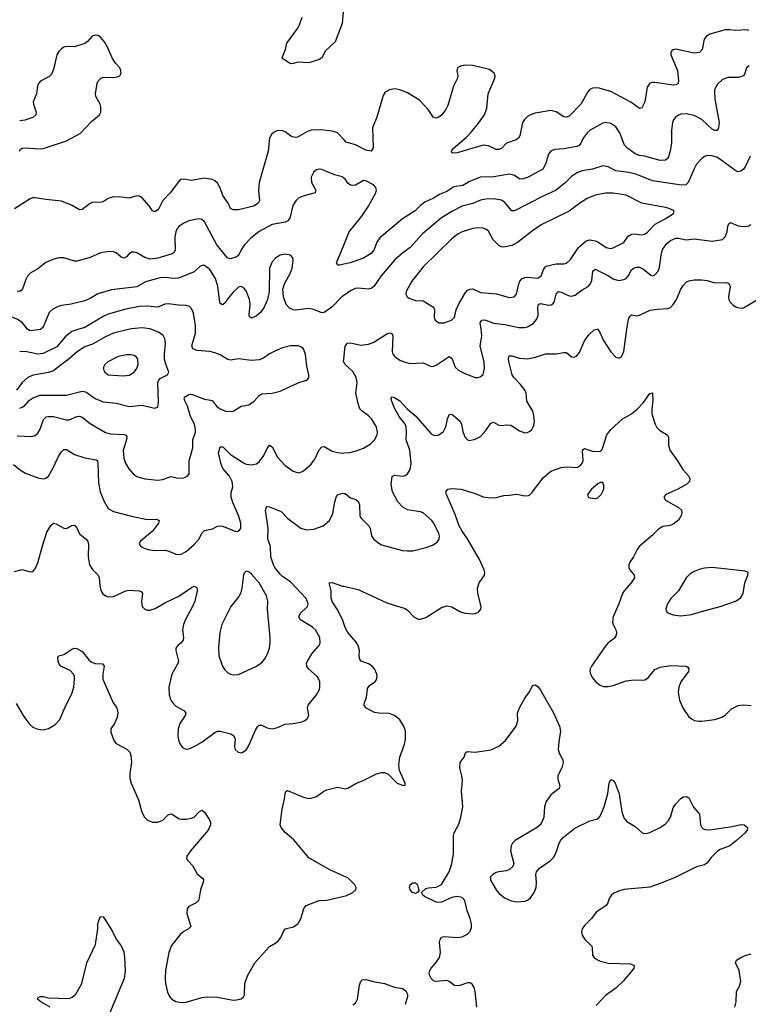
# Model space of a CAD drawing. Header units: inches. Extents: x 501419 to 657765, y 482282 to 547532.
# Tile 19 of 225: x 537510 to 543107, y 494811 to 502380. Entities that reach past the tile are written whole.
import ezdxf

# ---------------------------------------------------------------- set-up
doc = ezdxf.new("R2010")
doc.units = ezdxf.units.IN
doc.header["$MEASUREMENT"] = 0
for name, color, linetype in [('A5439', 7, 'Continuous'), ('A5449', 7, 'Continuous'), ('A5530', 7, 'Continuous'), ('A5540', 7, 'Continuous')]:
    doc.layers.add(name, color=color, linetype=linetype)

msp = doc.modelspace()

# ---------------------------------------------------------------- linework, layer by layer
at = {"layer": 'A5439', "color": 6}
for points, elevation in [([(538355.8, 500000), (538230.1, 499969.9), (538170, 499943.5), (538070, 499887.1), (538010, 499865.9), (537954.5, 499830), (537878.2, 499761.8), (537829.8, 499730), (537770, 499682.1), (537730, 499667.8), (537612.5, 499647.5), (537571.3, 499628.7), (537530, 499590.6), (537486.6, 499533.4)], 2400), ([(537490, 499180.8), (537604.2, 499175.8), (537630, 499183.6), (537650, 499202.8), (537666.3, 499233.7), (537693.4, 499306.6), (537713.4, 499326.6), (537730, 499330.8), (537770, 499328.9), (537870, 499304.2), (537890, 499305.5), (537950, 499330.7), (537970, 499332.1), (537990, 499323.5), (538050, 499275.7), (538170, 499206.5), (538210, 499196.4), (538310, 499192.3), (538327.4, 499187.4), (538333.8, 499173.8), (538330.7, 499150.7), (538305.4, 499070), (538310.1, 499010), (538323.2, 498970), (538348.2, 498928.2), (538382, 498890), (538409.8, 498869.8), (538470, 498851.3), (538570, 498841.2), (538610, 498846.2), (538670, 498867.5), (538730, 498855.2), (538770, 498858.4), (538797.3, 498870), (538811.3, 498890), (538812.6, 498990), (538840.1, 499090), (538840.1, 499150), (538860.5, 499210), (538861.5, 499230), (538852.6, 499270), (538823.1, 499330), (538798.4, 499410), (538777.7, 499450), (538772.2, 499470), (538780, 499480), (538810, 499498.7), (538830, 499501), (538930, 499464.4), (538976.6, 499456.6), (538990, 499450.1), (539022.4, 499410), (539048.9, 499390), (539090, 499371.5), (539110, 499367.4), (539150, 499372.1), (539210, 499409.8), (539270, 499420.2), (539311.4, 499448.6), (539348.8, 499491.2), (539370, 499505), (539450, 499509), (539510, 499523.8), (539650, 499589.7), (539712, 499608), (539724, 499616), (539731.4, 499628.6), (539732.3, 499650), (539715.8, 499715.8), (539706, 499806), (539689.3, 499849.3), (539670, 499865.2), (539650, 499872.4), (539590, 499874.1), (539530, 499857.8), (539470, 499833.2), (539430, 499812), (539381.8, 499778.1), (539350, 499764.4), (539290, 499761.2), (539190, 499772.3), (539130, 499762.9), (539110, 499767.5), (539050, 499804.3), (539010, 499820.1), (538970, 499828.8), (538870, 499838.2), (538839.9, 499850), (538833, 499873), (538859.3, 499970), (538860.4, 500000)], 2300), ([(537510, 499395.1), (537530, 499400.4), (537550, 499413.7), (537585.7, 499454.3), (537608.2, 499471.8), (537665.8, 499494.2), (537870, 499494), (537990, 499524.9), (538019.1, 499519.1), (538089, 499469), (538150, 499442.2), (538252.1, 499432.1), (538350, 499406), (538450, 499417.3), (538544.8, 499395.2), (538570, 499402.2), (538576.8, 499443.2), (538570, 499592.4), (538577.9, 499610), (538590, 499621), (538646.4, 499650), (538656, 499670), (538632.1, 499732.1), (538623.3, 499770), (538621.9, 499810), (538629.1, 499890), (538625.8, 499925.8), (538612.3, 499952.3), (538577, 499977), (538518.2, 500000)], 2400), ([(537965, 500000), (537910, 499983.3), (537858, 499942), (537794.7, 499865.3), (537690, 499814.2), (537650, 499810.1), (537550.7, 499829.3), (537510, 499826.5)], 2300), ([(537671.5, 500000), (537670, 499998.6), (537590, 499987.8), (537570.3, 500000)], 2200), ([(540000, 499747), (539998, 499750), (540000, 499770.1)], 2200), ([(537461.7, 498961.7), (537516.2, 498916.2), (537554, 498894), (537650, 498857.8), (537690, 498851.6), (537710, 498856.2), (537730, 498871.2), (537765, 498930), (537810, 499026.7), (537830, 499057.9), (537850, 499075.5), (537870, 499075.4), (537930, 499038.3), (538010, 499011.7), (538096.7, 498996.7), (538108.2, 498988.2), (538111, 498971), (538116.1, 498816.1), (538128.4, 498750), (538157.6, 498677.6), (538190, 498623.4), (538230, 498599), (538370, 498562.5), (538490, 498538.5), (538561.5, 498541.5), (538582.2, 498530), (538575.9, 498510), (538530.4, 498449.6), (538435.7, 498370), (538428.9, 498350), (538441.3, 498330), (538470, 498316), (538510, 498304.8), (538550, 498300.5), (538630, 498301.6), (538655.5, 498295.5), (538710, 498272.4), (538730, 498268.3), (538750, 498270.5), (538790, 498291.8), (538850, 498345), (538889.2, 498390), (538910, 498432.5), (538930, 498453.9), (538990, 498465.7), (539030, 498486.1), (539050, 498490.1), (539070, 498487.4), (539170, 498447), (539190, 498447.1), (539208.4, 498470), (539208.2, 498510), (539191.8, 498570), (539146.8, 498670), (539134.2, 498710), (539134.7, 498745.3), (539146.9, 498790), (539141.5, 498830), (539120.6, 498870), (539071.5, 498930), (539054, 498970), (539038.2, 499050), (539050, 499097.5), (539070, 499097.9), (539130, 499037.1), (539230, 498973.8), (539250, 498964.4), (539290, 498957.2), (539330, 498965.3), (539350, 498980.3), (539384.9, 499030), (539410, 499084.2), (539430, 499108.3), (539450, 499097.4), (539490, 499017.4), (539550, 498953.9), (539610, 498909.6), (539650, 498897.3), (539670, 498900.9), (539690, 498911.5), (539750, 498962.3), (539777.9, 499002.1), (539810, 499073.8), (539830, 499097.9), (539850, 499099.7), (539910, 499063.9), (539950, 499051.9), (539990, 499049.1), (540000, 499050)], 2200), ([(537470, 498137.3), (537530, 498154.2), (537590, 498135), (537610, 498137.8), (537630, 498159.8), (537650, 498205.7), (537684.2, 498335.8), (537718.7, 498441.3), (537750, 498491.3), (537770, 498508.6), (537790, 498505.9), (537850, 498472.5), (537869.9, 498470.1), (537910, 498490.8), (537930, 498494.5), (537950, 498473.8), (537969.1, 498429.1), (538024.2, 498384.2), (538033.2, 498370), (538037.9, 498350), (538035, 498250), (538046.3, 498190), (538070, 498152.8), (538112.6, 498110), (538120.1, 498090), (538124.3, 498030), (538132.6, 497992.6), (538147.3, 497967.3), (538170, 497950.5), (538190, 497944.2), (538230, 497946.3), (538325.6, 497990), (538350, 497995.5), (538430.6, 497990.6), (538443.8, 497983.8), (538453.2, 497970), (538446.7, 497906.7), (538451.9, 497870), (538470, 497848), (538490, 497840.8), (538510, 497840.6), (538550, 497853.5), (538630, 497901), (538731.4, 497948.6), (538830, 498015.7), (538850, 498025.1), (538870, 498016.1), (538873, 497990), (538855.6, 497910), (538838.5, 497870), (538785.4, 497774.6), (538767.6, 497730), (538761.4, 497690), (538768.1, 497630), (538764.5, 497610), (538750, 497591.1), (538723.5, 497570), (538710.6, 497550), (538709.2, 497530), (538728.9, 497450), (538724.7, 497430), (538679.8, 497350), (538656.3, 497250), (538657.5, 497190), (538670.4, 497150.4), (538682.5, 497130), (538710, 497102.8), (538771.8, 497070), (538786.9, 497050), (538781.4, 497030), (538740.9, 496970), (538726.8, 496930), (538726, 496870), (538733.2, 496833.2), (538744.5, 496804.5), (538763.3, 496783.3), (538790, 496773.4), (538810, 496776.2), (538850, 496792.1), (538910, 496826.7), (539010, 496900.9), (539030, 496909.7), (539050, 496910.1), (539131.4, 496891.4), (539155.6, 496875.6), (539164.7, 496850), (539160.9, 496790), (539166.1, 496770), (539188.4, 496748.4), (539210, 496745), (539230, 496751.8), (539251, 496770), (539270, 496801.2), (539320.8, 496919.2), (539335.7, 496944.3), (539350, 496958), (539370, 496957), (539410, 496935.5), (539450, 496927.6), (539490, 496939.2), (539550, 496965.8), (539610, 496968.9), (539670, 496980.7), (539695.6, 496990), (539715.9, 497004.1), (539729.9, 497030), (539719.7, 497090), (539725.1, 497110), (539790.7, 497190), (539811.8, 497230), (539816, 497250), (539814.4, 497290), (539807.7, 497310), (539794.4, 497330), (539727.6, 497390), (539715.1, 497410), (539712.8, 497430), (539719.7, 497450), (539753.9, 497506.1), (539810.9, 497570), (539819, 497590), (539815.2, 497630), (539781.2, 497690), (539759.2, 497710), (539667.7, 497767.7), (539654.1, 497790), (539663.4, 497816.6), (539719.6, 497870), (539726.7, 497890), (539710.7, 497930), (539590, 498059), (539530, 498099.5), (539510, 498118.2), (539468.7, 498170), (539458.9, 498190), (539439.3, 498250), (539435.8, 498330), (539417.1, 498390), (539418.7, 498470), (539398.2, 498610), (539405.1, 498634.9), (539410, 498638.6), (539430, 498635.1), (539518.6, 498598.6), (539570, 498545.9), (539670.6, 498470.6), (539710, 498459.7), (539770, 498463), (539842, 498490), (539888.7, 498530), (539914.7, 498585.3), (539930, 498673.1), (539944.7, 498715.3), (539953.3, 498726.7), (539966.4, 498733.6), (539990, 498739.4), (540000, 498738.3)], 2100), ([(540000, 497739.7), (539990.1, 497770.1), (539948.8, 497848.8), (539910, 497908.9), (539903.2, 497936.8), (539901.4, 497990), (539887.9, 498052.1), (539910, 498054.2), (539990, 498026.8), (540000, 498024.5)], 2000), ([(537482.4, 497122.4), (537536.1, 497030), (537584.5, 496964.5), (537610, 496941.1), (537650, 496925.2), (537690, 496921.2), (537730, 496930.1), (537781.1, 496958.9), (537819.4, 497000.6), (537857.1, 497090), (537913.9, 497206.1), (537925.3, 497250), (537930.8, 497310.8), (537930, 497330), (537922.7, 497350), (537897.5, 497377.5), (537827, 497410), (537811.1, 497430), (537805.6, 497450), (537804.1, 497475.9), (537808, 497490), (537850, 497500.8), (537910, 497542.4), (537929, 497550), (537950, 497546.7), (537990, 497522.3), (538039.8, 497459.8), (538060.9, 497440.9), (538090, 497430.9), (538147.2, 497427.2), (538159.2, 497410), (538149.4, 497350), (538149.4, 497310), (538229.1, 497129.1), (538254.2, 497094.2), (538261.6, 497070), (538262.6, 497050), (538255.5, 497010), (538238.6, 496970), (538210.1, 496930), (538210, 496903.1), (538235.2, 496835.2), (538250, 496815.2), (538332.1, 496772.1), (538356.1, 496750), (538364.2, 496724.2), (538367.6, 496672.4), (538355.1, 496584.9), (538354.8, 496550), (538367.5, 496510), (538422.8, 496382.8), (538448.5, 496288.5), (538468.1, 496250), (538489.2, 496229.2), (538510, 496217.9), (538532.2, 496212.2), (538570, 496212.2), (538610, 496227.8), (538650, 496266.8), (538670, 496276.4), (538690, 496267.9), (538730, 496239.6), (538750, 496234), (538790, 496233.6), (538830, 496240.9), (538849.9, 496250.1), (538890, 496293), (538910, 496303.6), (538930, 496288.9), (538967.9, 496230), (538975.6, 496210), (538976.8, 496190), (538958.7, 496150), (538821.3, 495990), (538795, 495950), (538792, 495930), (538798.1, 495918.1), (538837.4, 495877.4), (538873.3, 495813.3), (538917.5, 495777.5), (538922.4, 495770), (538920.4, 495750), (538898, 495690), (538889.6, 495630), (538882.4, 495610), (538866.4, 495590), (538810, 495563.2), (538796, 495544), (538794.2, 495510), (538824.2, 495410), (538807.1, 495390), (538769.9, 495370.2), (538745.5, 495350), (538677.3, 495262.7), (538654.8, 495210), (538630.1, 495070.1), (538626.6, 495010), (538630.1, 494970.1), (538644.6, 494904.6), (538660.1, 494870), (538677.6, 494850), (538710, 494832.2), (538750, 494825), (538790, 494828.4), (538910, 494863), (538950, 494868.8), (539030, 494866.9), (539150, 494843.9), (539175.7, 494844.3), (539210, 494852.7), (539230, 494868.8), (539236.1, 494883.9), (539238.8, 494970), (539259.9, 495030), (539315.3, 495130), (539430, 495255.9), (539477, 495283), (539498.7, 495301.3), (539515.5, 495324.5), (539535.3, 495370), (539549.6, 495390.4), (539613.6, 495406.4), (539649, 495431), (539670.6, 495469.4), (539692.1, 495547.9), (539710, 495569.7), (539810, 495609.7), (539870, 495611.1), (540000, 495642.2)], 2000), ([(540000, 495796.3), (539887.2, 495847.2), (539730, 495936.5), (539615, 496075), (539550, 496130.7), (539519.8, 496170), (539512, 496190), (539526, 496310), (539544, 496390), (539548.4, 496431.6), (539553.9, 496446.1), (539566, 496454), (539690, 496403.9), (539730, 496393.4), (539750, 496394.5), (539790, 496407.8), (539845.8, 496450), (539870, 496460.5), (539950, 496479.1), (540000, 496470.1)], 2000), ([(537744.4, 494790), (537672.3, 494830), (537647, 494850), (537650, 494862), (537666, 494870), (537689.8, 494870.2), (537730, 494861.5), (537890, 494856.8), (537914.2, 494865.8), (537940.7, 494890), (537986.2, 494970), (538024.5, 495130), (538092, 495270), (538109.9, 495390), (538110, 495431), (538130, 495484.9), (538150, 495483.8), (538165.1, 495465.1), (538224.7, 495364.7), (538250, 495312), (538290, 495259.5), (538310, 495214.9), (538316, 495170), (538319.9, 495070), (538311.4, 495010), (538199.3, 494740.7)], 1900)]:
    msp.add_lwpolyline(points, dxfattribs=dict(at, elevation=elevation))
for points, elevation in [([(538330, 499805.1), (538266.6, 499790), (538187.9, 499750), (538164.8, 499730), (538153.6, 499710), (538153.1, 499690), (538162.9, 499670), (538190, 499650.5), (538310, 499643.4), (538350, 499647.2), (538390, 499670.6), (538410, 499699.8), (538419.9, 499730), (538417.3, 499770), (538407.2, 499787.2), (538390, 499799.1), (538364.9, 499804.9)], 2500), ([(539250, 498141.2), (539233.8, 498126.2), (539227.9, 498112.1), (539216.6, 498010), (539205.8, 497970), (539192.8, 497947.2), (539131.7, 497870), (539063.8, 497730), (539048.5, 497670), (539036.9, 497556.9), (539040.7, 497490), (539068.2, 497410), (539084, 497384), (539110, 497359.5), (539130, 497349), (539150, 497343.8), (539190, 497347.1), (539330, 497410.1), (539370, 497439.5), (539392.6, 497467.4), (539415.4, 497510), (539428, 497550), (539434.1, 497590), (539434.3, 497630), (539414.6, 497850), (539414.9, 497910), (539405.6, 497950), (539350, 498050.6), (539290, 498117.1), (539270, 498134.7)], 2200)]:
    msp.add_lwpolyline(points, close=True, dxfattribs=dict(at, elevation=elevation))
at = {"layer": 'A5449', "color": 6}
for points, elevation in [([(540000, 499770.1), (540010, 499870), (540027.4, 499892.6), (540050, 499895.9), (540130, 499878.8), (540190, 499885.4), (540230, 499902.3), (540330, 499965.8), (540353.1, 499973.1), (540368.1, 499968.1), (540375.2, 499950), (540370.7, 499830.7), (540376.7, 499810), (540391.1, 499790), (540430, 499763.8), (540470, 499746.7), (540510, 499737.8), (540610, 499743.6), (540670, 499714.2), (540690, 499716.2), (540710, 499725.3), (540810, 499790.4), (540830, 499777.8), (540854.7, 499710), (540884.3, 499684.3), (540930, 499661.5), (541009.1, 499630.9), (541030, 499629.1), (541046.3, 499633.7), (541070, 499653.8), (541081.4, 499698.6), (541076.9, 499750), (541048.3, 499870), (541060.8, 499950), (541054.3, 500000)], 2200), ([(540000, 498738.3), (540010, 498737.2), (540050, 498704.3), (540091.3, 498691.3), (540110, 498675.8), (540119, 498650), (540122.3, 498570), (540130.9, 498550.9), (540192.8, 498490), (540202.3, 498470), (540212.7, 498412.7), (540227.5, 498390), (540260.8, 498360.8), (540290, 498343.6), (540450, 498300.5), (540490, 498296.1), (540530, 498297.9), (540630, 498322.5), (540679.8, 498340.2), (540716.7, 498363.3), (540732.9, 498387.1), (540735.7, 498410), (540729.3, 498430), (540690.9, 498510), (540675.1, 498530), (540610, 498588.6), (540590, 498596), (540490, 498613.4), (540452.7, 498632.7), (540414.5, 498674.5), (540374.9, 498750), (540363, 498810), (540372.2, 498867.8), (540390, 498879.5), (540450, 498871.6), (540470, 498875.8), (540490, 498888.2), (540510, 498921.8), (540517.7, 498970), (540506, 499070), (540479.5, 499150), (540482.3, 499210), (540478.7, 499250), (540470.8, 499270.8), (540425, 499330), (540390, 499394.4), (540366.2, 499453.8), (540362.8, 499470), (540370, 499480.7), (540390, 499476.9), (540430, 499450.5), (540485.8, 499390), (540553.6, 499333.6), (540670, 499197.5), (540690, 499186.6), (540710, 499184.5), (540730, 499189.7), (540764.5, 499215.5), (540784.3, 499250), (540796.5, 499310), (540810, 499346.4), (540830, 499348.4), (540894.1, 499294.1), (540904.6, 499270), (540915.1, 499215.1), (540930, 499172.7), (540949.7, 499149.7), (540965.6, 499145.6), (541010, 499154.4), (541050, 499176.9), (541090, 499221.8), (541130, 499279.3), (541150, 499285.8), (541190, 499264.2), (541210, 499260.2), (541250, 499266), (541282.9, 499262.9), (541350, 499219.6), (541390, 499205.5), (541410, 499205.9), (541430, 499216.6), (541443, 499230), (541460, 499260), (541465.9, 499294.1), (541457.3, 499350), (541450.8, 499370), (541406.7, 499446.7), (541400.2, 499510), (541392.2, 499530), (541356.4, 499576.4), (541305, 499630), (541293.6, 499650), (541267.8, 499752.2), (541264.7, 499775.3), (541270, 499795.3), (541290, 499795.1), (541350, 499777.1), (541410, 499774.2), (541473.3, 499786.7), (541550, 499812.2), (541630, 499811.8), (541690, 499823.1), (541710, 499820.9), (541750, 499788.6), (541770, 499785.1), (541790, 499797), (541810, 499820.9), (541850, 499911.9), (541881.2, 499958.8), (541923.9, 499996.1), (541943.2, 500000)], 2100), ([(541950.9, 500000), (541970, 499971.5), (541994.2, 499914.2), (542050, 499827.5), (542090, 499787.2), (542110, 499779.7), (542118.4, 499781.6), (542131.9, 499788.1), (542151.2, 499828.8), (542175.1, 500000)], 2100), ([(540000, 499050), (540045.9, 499054.1), (540095.3, 499064.7), (540150, 499087.5), (540201.7, 499118.3), (540235.1, 499150), (540255.7, 499190), (540258.5, 499210), (540250.2, 499250), (540212.3, 499312.3), (540190, 499335.1), (540141.4, 499370), (540123.6, 499390), (540109.9, 499430.1), (540093.3, 499510), (540102.1, 499590), (540094.6, 499630), (540070, 499676.4), (540011.4, 499730), (540000, 499747)], 2200), ([(540000, 498024.5), (540110, 497999.5), (540330, 497898.4), (540470, 497853.7), (540490, 497840.2), (540536.5, 497790), (540570, 497773), (540590, 497771.9), (540630, 497785), (540750, 497862.6), (540790, 497875.3), (540830, 497866.4), (540890, 497830.2), (540930, 497817.1), (540990, 497812), (541010, 497814.2), (541034.8, 497825.2), (541052.1, 497847.9), (541055.4, 497870), (541029.9, 497969.9), (541027, 498010), (541038.6, 498050), (541079.7, 498110), (541082, 498130), (541077.3, 498150), (541041.9, 498230), (540950, 498389.9), (540908.4, 498448.4), (540885.8, 498490), (540856.2, 498576.2), (540787.7, 498730), (540783.8, 498750), (540799.7, 498770), (540830, 498776.4), (540902, 498770), (541010, 498738.4), (541070, 498712), (541123.7, 498703.7), (541170, 498707.9), (541230, 498723.5), (541270, 498724.2), (541330, 498734), (541390, 498720.8), (541417.6, 498722.4), (541430, 498728.6), (541450, 498751.8), (541530, 498858.1), (541590, 498910.1), (541670, 498938.4), (541710, 498943.3), (541790, 498938.5), (541816.1, 498950), (541831.5, 498970), (541837.5, 498990), (541834.2, 499065.8), (541840.6, 499079.4), (541850, 499084.9), (541910, 499063.6), (541970, 499060.7), (541975.3, 499064.7), (541983.8, 499076.2), (542021.5, 499190), (542050, 499229.5), (542138.2, 499310), (542208.9, 499351.1), (542253.5, 499386.5), (542302.6, 499437.4), (542350, 499507.4), (542370, 499511.3), (542374.9, 499454.9), (542365, 499385), (542365, 499350), (542390.6, 499270.6), (542404.9, 499244.9), (542424.7, 499224.7), (542486.7, 499186.7), (542494.6, 499170), (542494.9, 499110), (542504.4, 499070), (542563.8, 498990), (542602.9, 498922.9), (542650.2, 498870.2), (542658.7, 498850), (542654.9, 498830), (542636, 498810), (542565.2, 498770), (542473.4, 498730), (542458.5, 498710), (542470, 498687.3), (542570.3, 498630), (542592.6, 498610), (542597.6, 498590), (542592.1, 498570), (542570, 498532.8), (542530, 498501.8), (542507, 498493), (542450, 498484.1), (542416.4, 498463.6), (542370, 498416.8), (542268.4, 498331.6), (542252.4, 498307.6), (542226.3, 498250), (542197.4, 498210), (542189.4, 498190), (542189.5, 498170), (542196.1, 498150), (542231.4, 498110), (542232.4, 498090), (542207.9, 498050), (542152.5, 497990), (542139.8, 497970), (542113, 497890), (542070.1, 497790), (542064, 497750), (542068.9, 497730), (542089.2, 497690), (542093.3, 497670), (542091.3, 497648.7), (542076.9, 497623.1), (542031.3, 497590), (542013.4, 497570), (541902.7, 497410), (541893.4, 497390), (541890.6, 497370), (541894.4, 497350), (541910, 497321.5), (541932.9, 497292.9), (541970, 497263.2), (541995, 497255), (542030, 497253.4), (542070, 497261.8), (542170, 497297.5), (542210, 497303.1), (542313.4, 497306.6), (542338.1, 497321.9), (542390, 497384.1), (542430, 497402), (542510, 497415.7), (542630.6, 497410), (542643, 497403), (542650.9, 497390.9), (542646.8, 497370), (542589.8, 497290.2), (542573.3, 497250), (542568.4, 497210), (542577.6, 497150), (542606.1, 497086.1), (542650, 497021.3), (542670, 497005.1), (542694.1, 496994.1), (542726.7, 496986.7), (542750, 496986.6), (542850, 497000.5), (542902.7, 497017.3), (542930, 497034.3), (542977.6, 497082.4), (543030, 497107.7), (543070, 497113.8), (543130, 497107.5)], 2000), ([(540000, 496470.1), (540010, 496468.3), (540030, 496473.4), (540091, 496509), (540147.8, 496532.2), (540250, 496583.5), (540290, 496594), (540312.8, 496592.8), (540339.3, 496579.3), (540410, 496510.3), (540450, 496495.5), (540470, 496494), (540471.8, 496510), (540428.2, 496608.2), (540421.6, 496650), (540430.5, 496710), (540466.9, 496810), (540474.2, 496845.8), (540473.4, 496910), (540461.5, 496950), (540430, 496998.6), (540390, 497031.6), (540347.1, 497047.1), (540268, 497048), (540234.3, 497054.3), (540168.5, 497090), (540156.6, 497110), (540158.9, 497130), (540173.2, 497170), (540181.6, 497238.4), (540197.7, 497262.3), (540237.1, 497290), (540250, 497305.8), (540255.6, 497330), (540253.1, 497350), (540236.7, 497390), (540218.5, 497410), (540190, 497427.3), (540133.8, 497450), (540123.2, 497463.2), (540117.8, 497490), (540119.8, 497530), (540110.4, 497570), (540095.4, 497595.4), (540030, 497670.3), (540010, 497708.8), (540000, 497739.7)], 2000), ([(541021.8, 494790), (541009.2, 494910), (541000, 494940), (540985.6, 494965.6), (540970, 494976.2), (540950, 494976.9), (540890, 494954.8), (540870, 494951.8), (540850, 494956.9), (540810, 494986), (540790, 494993.5), (540706.2, 494986.2), (540690, 494991), (540669.7, 495009.7), (540659.5, 495030), (540656, 495050), (540659.4, 495070), (540670, 495088.4), (540707.6, 495130), (540734.6, 495170), (540742.2, 495210), (540733.7, 495290), (540739.2, 495310), (540750, 495326.4), (540770, 495333.1), (540870, 495325.1), (540910, 495329.3), (540949.9, 495350), (540970, 495374), (540979.5, 495400.5), (540980.6, 495430), (540970.4, 495470), (540946.3, 495530), (540930.5, 495610), (540910, 495632.6), (540870, 495639.1), (540828.4, 495631.6), (540750, 495596.4), (540730, 495592.6), (540710, 495595), (540620.8, 495640.8), (540608, 495650), (540597.2, 495670), (540630, 495700.9), (540650, 495707), (540710, 495711.1), (540750, 495732.5), (540808, 495830), (540829.9, 495890), (540842.3, 495970), (540843.5, 496110), (540848.7, 496130), (540883.3, 496196.7), (540899.1, 496250), (540914.8, 496330), (540903, 496450), (540911.1, 496531.1), (540906.9, 496566.9), (540891.1, 496630), (540893.6, 496670), (540925.1, 496710), (540935.6, 496744.4), (540946.3, 496753.7), (541010, 496748.5), (541130, 496767.2), (541190, 496796.5), (541242, 496838), (541323.1, 496950), (541335.8, 496990), (541334.6, 497050), (541348.4, 497090), (541390, 497164.9), (541427, 497213), (541450, 497260.7), (541455.9, 497264.1), (541470, 497268.2), (541490, 497253.1), (541510, 497224.9), (541610, 497052), (541657.5, 496950), (541665.5, 496910), (541652, 496828), (541647.7, 496770), (541657.1, 496737.1), (541682.4, 496690), (541685.1, 496670), (541674.4, 496630), (541644.1, 496570), (541642.6, 496542.6), (541658.5, 496490), (541654, 496470), (541590, 496420.7), (541554.2, 496370), (541541.2, 496330), (541536.7, 496250), (541521.6, 496210), (541506.9, 496190), (541486.6, 496173.5), (541315, 496070), (541294.4, 496050), (541284.1, 496030), (541279.1, 495990), (541305.4, 495894.6), (541298.1, 495870), (541272, 495848), (541250, 495838), (541190, 495830.5), (541170, 495823.9), (541144.2, 495810), (541127.4, 495790), (541126.2, 495766.2), (541171.2, 495690), (541190, 495664.5), (541233.2, 495630), (541285.3, 495605.3), (541330, 495597.6), (541390, 495603.6), (541410, 495611.6), (541433.8, 495630), (541461, 495670), (541476.8, 495710), (541481.1, 495750), (541475.2, 495810), (541480.8, 495830), (541502.6, 495857.4), (541585.3, 495914.7), (541610, 495939.8), (541630, 495977.2), (541653.4, 496050), (541666.6, 496073.4), (541686.1, 496093.9), (541775.7, 496164.3), (541890, 496220.6), (541950, 496237), (541970, 496258), (542000.4, 496330), (542027.2, 496432.8), (542039.2, 496510), (542050, 496538), (542070, 496531.1), (542084.1, 496510), (542114.9, 496430), (542134.9, 496290), (542150, 496244.7), (542175.2, 496215.2), (542237.5, 496177.5), (542290, 496131.4), (542305.4, 496125.4), (542330, 496126.3), (542350, 496133.1), (542430, 496170.8), (542470, 496197.4), (542494.8, 496225.2), (542508.6, 496250), (542530, 496321.3), (542549, 496350), (542590, 496393.4), (542610, 496407), (542630, 496408.7), (542650, 496397.6), (542687, 496327), (542731.8, 496271.8), (542740.5, 496190), (542749.5, 496169.5), (542761, 496161), (542790, 496153.1), (542830, 496154.1), (542983.2, 496176.8), (543050, 496192.7), (543076, 496190), (543102, 496170), (543098.4, 496150), (543082.6, 496130), (543016.5, 496070), (542964.4, 496030), (542890, 496000.5), (542871.5, 495988.5), (542820.9, 495939.1), (542790, 495897.5), (542770, 495884.1), (542710, 495869), (542550.5, 495789.5), (542430, 495739.5), (542350, 495711.9), (542150, 495693.8), (542110, 495682), (542074.8, 495665.2), (542054.9, 495650), (542040.3, 495630), (542027, 495590), (542014.9, 495570), (541939.6, 495520.4), (541902.3, 495470), (541850, 495417.5), (541831.6, 495390), (541825.8, 495370), (541830, 495343.2), (541850.6, 495310), (541901.6, 495261.6), (541907.7, 495250), (541909.1, 495190), (541926.6, 495166.6), (541970, 495143.5), (542030, 495126.1), (542202.6, 495122.6), (542229.1, 495110), (542227.5, 495090), (542216, 495070), (542147, 494990), (542090, 494934.9), (542010, 494877.8), (541938.8, 494801.2)], 1900), ([(540000, 495642.2), (540014.4, 495645.6), (540068.9, 495670), (540093.3, 495690), (540095.6, 495710), (540085.1, 495730), (540030, 495782.8), (540000, 495796.3)], 2000), ([(543003.2, 494790), (543014.5, 494830), (543016.7, 494910), (543040.4, 494950), (543048.4, 494990), (543035.9, 495070), (543008.4, 495130), (543017.4, 495150), (543049.1, 495170.9), (543090, 495189.6), (543130, 495198.6)], 1900), ([(540070, 494807.7), (540090, 494819.6), (540103.7, 494850), (540120.9, 494959.1), (540130.8, 494989.2), (540141.2, 494998.8), (540170, 495001), (540226, 494986), (540312.1, 494972.1), (540390, 494942.8), (540451.4, 494931.4), (540475.8, 494915.8), (540488.4, 494890), (540487.9, 494870), (540471.2, 494810)], 1900)]:
    msp.add_lwpolyline(points, dxfattribs=dict(at, elevation=elevation))
for points, elevation in [([(541970, 498822.8), (541950, 498812.3), (541902.7, 498770), (541871.1, 498730), (541876.9, 498710), (541890, 498703.7), (541930, 498698.8), (541950, 498705.1), (541975.6, 498730), (541996.2, 498770), (541998.2, 498798.2), (541990, 498822.2)], 2000), ([(542830, 498169.4), (542770, 498163.9), (542730, 498154.6), (542690, 498138.5), (542659.8, 498120.2), (542630, 498089), (542570.6, 497989.4), (542511.3, 497930), (542487.4, 497890), (542473.5, 497850), (542477.5, 497830), (542483.6, 497823.6), (542530, 497805.5), (542590, 497796.9), (542670, 497806.8), (542748.2, 497831.8), (542891.5, 497868.5), (543009.1, 497910.9), (543034.8, 497925.2), (543050, 497939.3), (543067.1, 497970), (543079.4, 498050), (543104.7, 498110), (543106.2, 498130), (543082, 498142)], 2100), ([(540550, 495662.9), (540527.5, 495670), (540510.7, 495690), (540504.6, 495710), (540509.8, 495730.2), (540530, 495744.7), (540550, 495744.3), (540565, 495730), (540571.5, 495708.5), (540575.1, 495684.9), (540565.5, 495670)], 1900)]:
    msp.add_lwpolyline(points, close=True, dxfattribs=dict(at, elevation=elevation))
at = {"layer": 'A5530', "color": 6}
for points, elevation in [([(539996.5, 502470), (539987.4, 502350), (539933.7, 502210), (539860.2, 502139.8), (539830, 502086), (539810, 502075.1), (539730, 502049.7), (539650, 502054.3), (539610, 502042.4), (539590, 502042), (539536.8, 502076.8), (539526.3, 502090), (539552.9, 502150), (539561.2, 502198.8), (539645.4, 502314.6), (539659.5, 502340.5), (539679, 502401)], 1900), ([(537507.3, 501370), (537516.2, 501383.8), (537528.4, 501391.6), (537550, 501395.5), (537670, 501386.8), (537690, 501389.5), (537870, 501448), (537973.6, 501506.4), (538062.4, 501597.6), (538122, 501650), (538133.4, 501670), (538134.1, 501710), (538129.3, 501730), (538095.4, 501790), (538093.2, 501810), (538103.9, 501890), (538110, 501904.9), (538130, 501928.2), (538150, 501938), (538230, 501935), (538270, 501943.5), (538278.5, 501950), (538288.8, 501970), (538287.1, 501990), (538278.4, 502010), (538246.1, 502046.1), (538221.9, 502081.9), (538185.3, 502170), (538162, 502210), (538130, 502245.7), (538110, 502258), (538090, 502261.7), (538066, 502254), (538030, 502212.2), (538010, 502197.8), (537930, 502171.6), (537870, 502174.6), (537850, 502168.7), (537830, 502156), (537810, 502135.1), (537796.3, 502110), (537773.3, 502006.7), (537756.3, 501963.7), (537737.5, 501942.5), (537670, 501906.9), (537655.5, 501890), (537646.5, 501870), (537638.3, 501810), (537614, 501750), (537615.8, 501730), (537635.7, 501670), (537633.4, 501650), (537611.2, 501628.8), (537550, 501607.9), (537510, 501602.5)], 2000), ([(540000, 501458.4), (539950.6, 501510), (539910, 501524.3), (539826.1, 501533.9), (539750, 501530.6), (539720.2, 501519.8), (539650, 501481), (539630, 501475.1), (539600.9, 501480.9), (539550, 501518.2), (539530, 501526.5), (539490, 501527.5), (539464, 501516), (539443.2, 501496.8), (539428.7, 501470), (539418.2, 501370), (539348.9, 501130), (539343.5, 501063.5), (539351.6, 500990), (539342.4, 500970), (539313.2, 500950), (539295.7, 500944.3), (539190, 500919.5), (539150, 500919.9), (539130, 500929.8), (539112.2, 500970), (539070, 501029.3), (539050, 501088.2), (539030, 501122.4), (539010, 501140.4), (538990, 501150.8), (538930, 501161.7), (538830, 501144.8), (538770, 501155.4), (538750, 501152.5), (538736.4, 501143.6), (538665.6, 501050), (538608.6, 500991.4), (538578.4, 500930), (538570, 500917.4), (538550, 500903.1), (538530, 500912.2), (538503.9, 500950), (538450.6, 501010.6), (538430, 501023.6), (538410, 501026), (538350, 501007.6), (538270, 501019.3), (538223.1, 501016.9), (538190, 501004.8), (538150, 500980.1), (538130, 500974.6), (538090, 500978.5), (538070, 500975.8), (538050, 500966.2), (537990, 500922.1), (537970, 500919.5), (537912.3, 500952.3), (537830, 500985.9), (537710, 500998), (537630, 501011.8), (537610, 501010.4), (537590, 501002), (537470, 500926.5)], 2000), ([(540000, 501162.5), (539990, 501171.6), (539927.1, 501187.1), (539830, 501227.7), (539810, 501230.3), (539790, 501225.2), (539768.2, 501210), (539749.3, 501170), (539752.1, 501130), (539785.2, 501070), (539779.1, 501050), (539678.5, 501021.5), (539652.9, 501007.1), (539631.9, 500988.1), (539608.4, 500951.6), (539585.6, 500854.4), (539570, 500833), (539550, 500824.1), (539450, 500804.7), (539350, 500752.8), (539281.7, 500698.3), (539236.3, 500650), (539210, 500611), (539190, 500567.9), (539170, 500553.8), (539130, 500540.9), (539110, 500546.7), (539090, 500566.6), (539023.9, 500650), (538930, 500827.6), (538910, 500844.2), (538890, 500849.3), (538870, 500847.7), (538810, 500833.8), (538770, 500817.1), (538732.6, 500790), (538717.4, 500770), (538708.3, 500750), (538700.8, 500710), (538703.9, 500610), (538696, 500590), (538680.6, 500579.4), (538570, 500546.9), (538510, 500539.6), (538470, 500551.6), (538410, 500586.8), (538390, 500594.2), (538370, 500592.6), (538345, 500575), (538330, 500557.8), (538310, 500546.5), (538290, 500554.3), (538250, 500587.4), (538230, 500595.6), (538197.7, 500597.7), (538130, 500588.9), (538050, 500552.1), (537950, 500523.5), (537930, 500525.1), (537850, 500549.9), (537810, 500549.1), (537764, 500536), (537710, 500514.2), (537650, 500465.6), (537590, 500431.3), (537570, 500407.9), (537556.8, 500383.2), (537530, 500304.6), (537510.3, 500289.7), (537490, 500293.6)], 2100), ([(540000, 500499.8), (539970, 500493.3), (539954, 500494), (539944.7, 500510), (540000, 500647)], 2100), ([(540000, 500260.8), (539985.1, 500250), (539906.9, 500170), (539850, 500129.8), (539830, 500127.8), (539770, 500153.7), (539730, 500161.2), (539630, 500147), (539610, 500149.5), (539583.1, 500163.1), (539557.8, 500190), (539535.8, 500250), (539532.5, 500310), (539543.9, 500350), (539587.9, 500430), (539603.1, 500470), (539610.4, 500530), (539608.5, 500548.5), (539590.4, 500570.4), (539550, 500577.1), (539510, 500570.3), (539476.3, 500550), (539450, 500519.8), (539430, 500469.3), (539426, 500290), (539412.5, 500230), (539386.8, 500170), (539359, 500130), (539330, 500104.3), (539290, 500085.5), (539276, 500096), (539272.3, 500110), (539281.1, 500190), (539275.5, 500230), (539253.2, 500290), (539235.5, 500315.5), (539210, 500329.3), (539190, 500323.6), (539150, 500286.2), (539103.8, 500230), (539090, 500206.6), (539070, 500187.2), (539063.5, 500190), (539050, 500199.1), (539046.8, 500210), (539032.4, 500330), (539012.8, 500390), (538970, 500461), (538930, 500489.9), (538910, 500491.6), (538890, 500479.3), (538850, 500442.6), (538730, 500392.7), (538690, 500391.8), (538630, 500398.5), (538590, 500394.8), (538476, 500364), (538410, 500327.5), (538216.4, 500303.6), (538110, 500273.2), (538050, 500236.1), (538010, 500219.1), (537905.9, 500194.1), (537830, 500183.9), (537804.2, 500175.8), (537764.2, 500155.8), (537735.9, 500130), (537690, 500017.3), (537671.5, 500000)], 2200), ([(538860.4, 500000), (538861.5, 500030), (538844.7, 500124.7), (538830, 500160.2), (538814.8, 500174.8), (538790, 500182.8), (538730, 500184.9), (538650, 500197.1), (538625.4, 500194.6), (538570, 500170.7), (538490, 500178.7), (538430, 500175.4), (538326.1, 500153.9), (538190, 500116.6), (538150, 500098.8), (538010, 500013.6), (537965, 500000)], 2300), ([(537570.3, 500000), (537570, 500000.2), (537531.2, 500051.2), (537490, 500077.9), (537430, 500100.1), (537390, 500095.8), (537349.3, 500070.7), (537324.1, 500035.9), (537315.4, 500000)], 2200), ([(538518.2, 500000), (538510, 500003.2), (538450, 500012.1), (538370, 500003.4), (538355.8, 500000)], 2400)]:
    msp.add_lwpolyline(points, dxfattribs=dict(at, elevation=elevation))
at = {"layer": 'A5540', "color": 6}
for points, elevation in [([(543110, 502296.5), (543090, 502302.3), (543010, 502296.8), (542963.2, 502303.2), (542930, 502302.3), (542810.9, 502270), (542783.3, 502250), (542769.2, 502230), (542751.8, 502150), (542731.9, 502128.1), (542690, 502124.3), (542550, 502153.1), (542530.1, 502149.9), (542519.2, 502140.8), (542511.8, 502130), (542511, 502109), (542562.8, 501990), (542571.5, 501910), (542567.3, 501890), (542550, 501879.6), (542530, 501876.7), (542390, 501898.5), (542370, 501898.5), (542350, 501891.4), (542330, 501862.4), (542311.1, 501750), (542290, 501702.3), (542270, 501698.7), (542205.4, 501745.4), (542050, 501827.5), (541950, 501855.4), (541910, 501854.9), (541890, 501843.7), (541875.5, 501824.5), (541821.8, 501730), (541730, 501639.9), (541710, 501631.7), (541690, 501633.4), (541630, 501671.6), (541590, 501681.7), (541470, 501661.5), (541434.6, 501650), (541410, 501636.4), (541386.6, 501613.4), (541372.6, 501590), (541351.7, 501488.3), (541340.8, 501470), (541323, 501457), (541250.1, 501429.9), (541210.9, 501390), (541190, 501381.8), (541170, 501383.5), (541110, 501411), (541070, 501415.6), (540870, 501356.4), (540834.9, 501354.9), (540825.1, 501365.1), (540839.9, 501390), (540942.5, 501477.5), (540980.9, 501519.1), (541035.3, 501584.7), (541079.4, 501650), (541098.7, 501701.3), (541109.5, 501810.5), (541159.9, 501930), (541161.8, 501950), (541154.3, 501970), (541117.7, 501997.7), (540990, 502027.9), (540930, 502030.4), (540897, 502023), (540874.3, 502010), (540868.6, 501990), (540875.3, 501950), (540872, 501930), (540841.5, 501870), (540799.3, 501720.7), (540784, 501690), (540752.7, 501650), (540730, 501629.9), (540710, 501622.1), (540688.6, 501628.6), (540648.1, 501690), (540582.1, 501762.1), (540490, 501817.6), (540430, 501840.8), (540390, 501848.5), (540350, 501841.1), (540317.3, 501822.7), (540301.6, 501798.4), (540252.7, 501630), (540220.2, 501550), (540225.2, 501394.8), (540210.8, 501369.2), (540170, 501377.1), (540090, 501419.4), (540018.8, 501438.8), (540000, 501458.4)], 2000), ([(543114.6, 502025.4), (543093.8, 502010), (543078.1, 501961.9), (543070.2, 501949.8), (543057.5, 501942.5), (543030, 501935.4), (542950, 501935.4), (542910, 501920.5), (542870, 501885.3), (542850.4, 501850), (542846.5, 501830), (542849.3, 501770), (542882.2, 501590), (542879.2, 501550), (542870.7, 501529.3), (542850, 501527.9), (542830, 501537.8), (542750, 501611.8), (542690, 501642.9), (542630, 501656.5), (542590, 501653.1), (542570, 501645.9), (542547.4, 501630), (542532.4, 501610), (542524.5, 501590), (542515.9, 501530), (542517.4, 501430), (542507.6, 501372.4), (542494.6, 501325.4), (542484, 501310), (542470, 501300.7), (542430, 501298.3), (542310, 501331.4), (542270, 501337.3), (542239, 501350), (542182.3, 501390), (542155.1, 501415.1), (542120.1, 501510), (542090, 501556.2), (542050, 501582.3), (542011.1, 501588.9), (541990, 501585.8), (541892.6, 501530), (541870, 501511.7), (541838.7, 501470), (541820.9, 501430), (541807.6, 501412.4), (541790, 501405.3), (541690, 501388.6), (541618, 501382), (541589.8, 501370.2), (541572.4, 501347.6), (541549.5, 501270), (541527.8, 501232.2), (541410, 501167.1), (541370, 501155.1), (541350, 501157.5), (541305, 501185), (541270, 501192.8), (541153.1, 501173.1), (541050, 501168.6), (540964.2, 501135.8), (540914.4, 501105.6), (540844.6, 501095.4), (540790, 501060.3), (540739.8, 501040.2), (540690, 501009.6), (540622.5, 500977.5), (540590, 500953.2), (540546.7, 500910), (540449.7, 500850), (540276.5, 500703.5), (540253.5, 500670), (540231.6, 500608.4), (540210, 500584.2), (540150, 500547.2), (540047.4, 500510), (540000, 500499.8)], 2100), ([(543121.5, 501330), (543082.3, 501250), (543069.4, 501230.6), (543050, 501214.9), (543030, 501212), (543010, 501219.5), (542870, 501320.1), (542830, 501334.7), (542790, 501336.2), (542770, 501328.9), (542750, 501313.7), (542710, 501268.7), (542690, 501233.3), (542646.1, 501130), (542627.9, 501112.1), (542592.9, 501107.1), (542370, 501141.7), (542250, 501189.2), (542190, 501204.4), (542090, 501219.4), (542030, 501248.2), (541990, 501257.5), (541910, 501231.4), (541830, 501218.8), (541794.2, 501205.8), (541750, 501174.4), (541697, 501123), (541630.5, 501069.5), (541530, 501024.2), (541310, 500909.9), (541290, 500910.3), (541235.8, 500975.8), (541210, 500992.1), (541150, 501002.9), (541090, 501001.2), (541050, 500994), (540990, 500966.3), (540910, 500946), (540830, 500906.9), (540750, 500856.9), (540605.1, 500734.9), (540510, 500627.8), (540452, 500588), (540390, 500531), (540287.8, 500410), (540230, 500328.6), (540210, 500314.8), (540190, 500309.1), (540110, 500317.5), (540086.9, 500313.1), (540050, 500297), (540000, 500260.8)], 2200), ([(540000, 500647), (540041.6, 500750), (540139.1, 500870), (540190, 500947.1), (540245.5, 501050), (540249.9, 501070), (540246.1, 501090), (540226.7, 501110), (540170, 501142.7), (540150, 501143.4), (540090, 501108.5), (540070, 501105.4), (540050, 501109.4), (540030, 501124.3), (540010, 501153.5), (540000, 501162.5)], 2100), ([(541054.3, 500000), (541047.9, 500050), (541061, 500070), (541070, 500073.8), (541090, 500069.5), (541150, 500046.3), (541237.9, 500037.9), (541345.1, 500014.9), (541386.6, 500013.4), (541410, 500019), (541454.9, 500045.1), (541482.6, 500077.4), (541492, 500108), (541489.5, 500170), (541495.5, 500190), (541510, 500197.8), (541574.1, 500185.9), (541592, 500188), (541604.4, 500195.6), (541615.1, 500210), (541630.9, 500269.1), (541650, 500289.8), (541670, 500286.6), (541730, 500257.5), (541750, 500254.7), (541777.2, 500262.8), (541830, 500303), (541876.6, 500330), (541893.5, 500346.5), (541905.5, 500374.5), (541913.2, 500446.8), (541930, 500461.3), (542031.9, 500411.9), (542070, 500387.7), (542110, 500375.1), (542150, 500381.9), (542168, 500392), (542185.9, 500414.1), (542210, 500458.6), (542230, 500472.4), (542250, 500477.4), (542270, 500477.4), (542303.1, 500463.1), (542357.2, 500417.2), (542370, 500412), (542390, 500419.4), (542413.9, 500446.1), (542424.7, 500475.3), (542436.4, 500570), (542447.1, 500612.9), (542481.2, 500658.8), (542510, 500684.1), (542550, 500699.6), (542570, 500702), (542630, 500688.3), (542690, 500695.1), (542830, 500677.4), (542908.8, 500691.2), (542930, 500712.2), (542943.5, 500750), (542950, 500793.5), (542958.1, 500810), (542970, 500821.2), (543030, 500796.2), (543070, 500789.5), (543106.8, 500793.2), (543130, 500806.5)], 2200), ([(542175.1, 500000), (542182, 500050), (542190, 500085), (542199.4, 500100.6), (542210, 500111.9), (542250, 500105), (542270, 500107.8), (542353.9, 500146.1), (542410, 500156.1), (542490, 500159.7), (542510, 500167), (542530, 500189.6), (542555.4, 500230), (542590, 500308.3), (542610, 500340.4), (542630, 500362.2), (542650, 500373.3), (542690, 500380.9), (542750, 500379.4), (542790, 500374.7), (542850, 500357.6), (542930, 500360.9), (542950, 500357.7), (542960.5, 500350), (542966.9, 500330), (542954.4, 500250), (542956.8, 500230), (542966.9, 500210), (542990, 500186.3), (543016, 500170), (543050, 500161.7), (543070, 500164.2), (543170, 500224.8)], 2100), ([(541943.2, 500000), (541950, 500001.4), (541950.9, 500000)], 2100)]:
    msp.add_lwpolyline(points, dxfattribs=dict(at, elevation=elevation))
at = {"layer": 'A5540', "color": 6, "elevation": 2300}
msp.add_lwpolyline([(542010, 501047), (541930, 501030.9), (541870, 501004.6), (541813.6, 500970), (541730.5, 500909.5), (541516.9, 500803.1), (541450, 500757.6), (541332.8, 500667.2), (541290, 500644.4), (541230, 500632.7), (541210, 500635.1), (541190, 500644.3), (541147.3, 500687.3), (541110, 500754.8), (541091, 500771), (541070, 500778.4), (541030, 500780.7), (540990, 500775.6), (540910, 500749.5), (540870, 500727.8), (540830, 500696.3), (540610, 500479.8), (540521.4, 500370), (540479.9, 500290), (540477.4, 500270), (540480.9, 500260.9), (540486.9, 500250), (540500.8, 500240.8), (540550, 500222.9), (540610, 500218), (540688.7, 500170), (540697.5, 500150), (540694.4, 500090), (540701.4, 500070), (540730, 500050.1), (540770, 500048.7), (540827.3, 500070), (540849.9, 500090), (540863.1, 500150), (540882.9, 500197.1), (540935.6, 500284.4), (540950, 500300.1), (540968.9, 500310), (540990, 500310.5), (541050, 500282.6), (541172.6, 500272.6), (541270, 500245.5), (541309.4, 500250.6), (541326.5, 500270), (541344.7, 500350), (541353, 500370), (541369.2, 500390.8), (541390, 500399.7), (541410, 500401.4), (541490, 500394.2), (541514.9, 500410), (541535.8, 500464.2), (541555.2, 500484.8), (541630, 500502.6), (541690, 500504.4), (541710.3, 500509.7), (541742.2, 500537.8), (541803.7, 500630), (541860.4, 500679.6), (541890, 500687.7), (541930, 500681.4), (541951.9, 500671.9), (542015.9, 500630), (542050, 500622.6), (542070, 500627), (542150, 500667.8), (542184.9, 500715.1), (542209.5, 500730.5), (542230, 500733.2), (542290, 500727.3), (542310, 500731.7), (542330, 500744.3), (542390.7, 500809.3), (542468.9, 500850), (542531.5, 500890), (542537.8, 500910), (542498.2, 500930), (542470, 500937.4), (542290, 500969.4), (542170, 501031), (542070, 501046.9)], close=True, dxfattribs=at)

doc.saveas('drawing.dxf')
